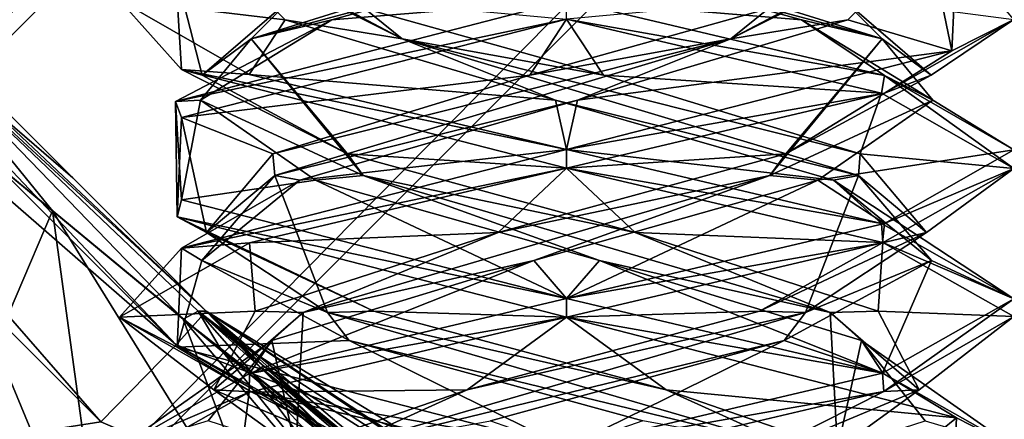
# Model space of a CAD drawing. Header units: millimetres. Extents: x -19 to 152, y -2 to 200.
# Tile 154 of 162: x 6.52 to 9.82, y 47.39 to 48.74. Entities that reach past the tile are written whole.
import ezdxf

# ---------------------------------------------------------------- set-up
doc = ezdxf.new("R2010")
doc.units = ezdxf.units.MM
doc.header["$LTSCALE"] = 65.185185
for name, color, linetype in [('164', 7, 'CONTINUOUS'), ('165', 7, 'CONTINUOUS'), ('166', 7, 'CONTINUOUS'), ('167', 7, 'CONTINUOUS'), ('168', 7, 'CONTINUOUS'), ('169', 7, 'CONTINUOUS'), ('170', 7, 'CONTINUOUS'), ('171', 7, 'CONTINUOUS'), ('172', 7, 'CONTINUOUS'), ('173', 7, 'CONTINUOUS'), ('174', 7, 'CONTINUOUS'), ('175', 7, 'CONTINUOUS'), ('176', 7, 'CONTINUOUS'), ('355', 7, 'CONTINUOUS'), ('356', 7, 'CONTINUOUS'), ('5', 7, 'CONTINUOUS'), ('681', 7, 'CONTINUOUS'), ('683', 7, 'CONTINUOUS'), ('684', 7, 'CONTINUOUS'), ('703', 7, 'CONTINUOUS'), ('704', 7, 'CONTINUOUS'), ('705', 7, 'CONTINUOUS'), ('706', 7, 'CONTINUOUS'), ('708', 7, 'CONTINUOUS'), ('709', 7, 'CONTINUOUS'), ('710', 7, 'CONTINUOUS'), ('711', 7, 'CONTINUOUS'), ('713', 7, 'CONTINUOUS'), ('715', 7, 'CONTINUOUS'), ('716', 7, 'CONTINUOUS'), ('726', 7, 'CONTINUOUS'), ('727', 7, 'CONTINUOUS'), ('728', 7, 'CONTINUOUS'), ('730', 7, 'CONTINUOUS'), ('731', 7, 'CONTINUOUS'), ('735', 7, 'CONTINUOUS'), ('736', 7, 'CONTINUOUS')]:
    doc.layers.add(name, color=color, linetype=linetype)

msp = doc.modelspace()

# ---------------------------------------------------------------- linework, layer by layer
at = {"layer": '164', "color": 7, "linetype": 'Continuous'}
for points in [[(9.8562, 48.7359, -9.9512), (9.6648, 48.9626, -10.6918), (9.6489, 48.6307, -9.1977), (9.8562, 48.7359, -9.9512)], [(8.3562, 48.7375, -11.4586), (8.3562, 48.8, -11.4586), (9.4224, 48.5483, -11.0137), (8.3562, 48.7375, -11.4586)], [(9.4123, 48.4889, -11.0238), (8.3562, 48.7375, -11.4586), (9.4224, 48.5483, -11.0137), (9.4123, 48.4889, -11.0238)], [(9.4225, 48.4892, -8.9035), (9.8562, 48.7359, -9.9512), (9.6489, 48.6307, -9.1977), (9.4225, 48.4892, -8.9035)], [(8.3562, 48.3, -8.4586), (9.4225, 48.4892, -8.9035), (9.6489, 48.6307, -9.1977), (8.3562, 48.3, -8.4586)], [(9.8562, 48.2362, -9.9526), (9.4123, 48.4889, -11.0238), (9.4224, 48.5483, -11.0137), (9.8562, 48.2362, -9.9526)], [(9.8562, 48.2362, -9.9526), (9.4224, 48.5483, -11.0137), (9.8562, 48.2984, -9.9512), (9.8562, 48.2362, -9.9526)], [(8.3562, 48.3, -8.4586), (8.3562, 48.2375, -8.4586), (9.4225, 48.4892, -8.9035), (8.3562, 48.3, -8.4586)], [(8.3562, 48.2375, -11.4586), (8.3562, 48.3, -11.4586), (9.4123, 48.0514, -11.0238), (8.3562, 48.2375, -11.4586)], [(9.8562, 48.2362, -9.9526), (9.8562, 48.2984, -9.9512), (9.4225, 48.0517, -8.9035), (9.8562, 48.2362, -9.9526)], [(8.3562, 48.2375, -11.4586), (9.4123, 48.0514, -11.0238), (9.4168, 47.9875, -11.0193), (8.3562, 48.2375, -11.4586)], [(9.4161, 47.9873, -8.8971), (9.8562, 48.2362, -9.9526), (9.4225, 48.0517, -8.9035), (9.4161, 47.9873, -8.8971)], [(8.3562, 47.8, -8.4586), (9.4161, 47.9873, -8.8971), (9.4225, 48.0517, -8.9035), (8.3562, 47.8, -8.4586)], [(9.4123, 48.0514, -11.0238), (9.8562, 47.7987, -9.9526), (9.4168, 47.9875, -11.0193), (9.4123, 48.0514, -11.0238)], [(8.3562, 47.8, -8.4586), (8.3562, 47.7375, -8.4586), (9.4161, 47.9873, -8.8971), (8.3562, 47.8, -8.4586)], [(9.8562, 47.7987, -9.9526), (9.8562, 47.7394, -9.9674), (9.4168, 47.9875, -11.0193), (9.8562, 47.7987, -9.9526)], [(8.3562, 47.7375, -11.4586), (8.3562, 47.8, -11.4586), (9.4168, 47.55, -11.0193), (8.3562, 47.7375, -11.4586)], [(9.8562, 47.7987, -9.9526), (9.4161, 47.5498, -8.8971), (9.4206, 47.4886, -8.9016), (9.8562, 47.7987, -9.9526)], [(9.8562, 47.7987, -9.9526), (9.4206, 47.4886, -8.9016), (9.8562, 47.7394, -9.9674), (9.8562, 47.7987, -9.9526)], [(9.6648, 47.4001, -10.6919), (8.3562, 47.7375, -11.4586), (9.4168, 47.55, -11.0193), (9.6648, 47.4001, -10.6919)], [(9.4161, 47.5498, -8.8971), (8.3562, 47.3, -8.4586), (9.4206, 47.4886, -8.9016), (9.4161, 47.5498, -8.8971)], [(9.6648, 47.4001, -10.6919), (9.4168, 47.55, -11.0193), (9.8562, 47.3019, -9.9674), (9.6648, 47.4001, -10.6919)], [(8.3562, 47.3, -8.4586), (8.3562, 47.2375, -8.4586), (9.4206, 47.4886, -8.9016), (8.3562, 47.3, -8.4586)], [(9.6487, 47.0681, -9.1973), (9.6648, 47.4001, -10.6919), (9.8562, 47.3019, -9.9674), (9.6487, 47.0681, -9.1973)]]:
    msp.add_3dface(points, dxfattribs=at)
at = {"layer": '165', "color": 7, "linetype": 'Continuous'}
for points in [[(7.4124, 48.7349, -10.7463), (6.8563, 48.8023, -9.9475), (7.1406, 49.0039, -9.7752), (7.4124, 48.7349, -10.7463)], [(7.2916, 48.5512, -11.0152), (6.8563, 48.8023, -9.9475), (7.4124, 48.7349, -10.7463), (7.2916, 48.5512, -11.0152)], [(8.3193, 48.4658, -11.1874), (7.2916, 48.5512, -11.0152), (7.4124, 48.7349, -10.7463), (8.3193, 48.4658, -11.1874)], [(8.3562, 48.3, -11.4586), (7.2916, 48.5512, -11.0152), (8.3193, 48.4658, -11.1874), (8.3562, 48.3, -11.4586)], [(9.2511, 48.1968, -10.8016), (8.3562, 48.3, -11.4586), (8.3193, 48.4658, -11.1874), (9.2511, 48.1968, -10.8016)], [(9.4123, 48.0514, -11.0238), (8.3562, 48.3, -11.4586), (9.2511, 48.1968, -10.8016), (9.4123, 48.0514, -11.0238)], [(9.8562, 47.7987, -9.9526), (9.4123, 48.0514, -11.0238), (9.2511, 48.1968, -10.8016), (9.8562, 47.7987, -9.9526)], [(9.5807, 47.9277, -9.8485), (9.8562, 47.7987, -9.9526), (9.2511, 48.1968, -10.8016), (9.5807, 47.9277, -9.8485)], [(9.0863, 47.6587, -8.9695), (9.4161, 47.5498, -8.8971), (9.5807, 47.9277, -9.8485), (9.0863, 47.6587, -8.9695)], [(9.4161, 47.5498, -8.8971), (9.8562, 47.7987, -9.9526), (9.5807, 47.9277, -9.8485), (9.4161, 47.5498, -8.8971)], [(8.1007, 47.3896, -8.7561), (8.3562, 47.3, -8.4586), (9.0863, 47.6587, -8.9695), (8.1007, 47.3896, -8.7561)], [(8.3562, 47.3, -8.4586), (9.4161, 47.5498, -8.8971), (9.0863, 47.6587, -8.9695), (8.3562, 47.3, -8.4586)]]:
    msp.add_3dface(points, dxfattribs=at)
at = {"layer": '166', "color": 7, "linetype": 'Continuous'}
for points in [[(7.1406, 49.0039, -9.7752), (7.2361, 49.1308, -9.5471), (7.8048, 48.6716, -11.0168), (7.1406, 49.0039, -9.7752)], [(7.8048, 48.6716, -11.0168), (7.2361, 49.1308, -9.5471), (7.5382, 48.813, -10.8763), (7.8048, 48.6716, -11.0168)], [(7.4124, 48.7349, -10.7463), (7.1406, 49.0039, -9.7752), (7.8048, 48.6716, -11.0168), (7.4124, 48.7349, -10.7463)], [(8.48, 48.5491, -11.1817), (7.8048, 48.6716, -11.0168), (7.5382, 48.813, -10.8763), (8.48, 48.5491, -11.1817)], [(8.3193, 48.4658, -11.1874), (7.4124, 48.7349, -10.7463), (7.8048, 48.6716, -11.0168), (8.3193, 48.4658, -11.1874)], [(8.3193, 48.4658, -11.1874), (7.8048, 48.6716, -11.0168), (9.3352, 48.2125, -10.6409), (8.3193, 48.4658, -11.1874)], [(9.3352, 48.2125, -10.6409), (7.8048, 48.6716, -11.0168), (9.3416, 48.2853, -10.6938), (9.3352, 48.2125, -10.6409)], [(9.3416, 48.2853, -10.6938), (7.8048, 48.6716, -11.0168), (8.48, 48.5491, -11.1817), (9.3416, 48.2853, -10.6938)], [(9.2511, 48.1968, -10.8016), (8.3193, 48.4658, -11.1874), (9.3352, 48.2125, -10.6409), (9.2511, 48.1968, -10.8016)], [(9.564, 48.0215, -9.729), (9.3352, 48.2125, -10.6409), (9.3416, 48.2853, -10.6938), (9.564, 48.0215, -9.729)], [(9.5807, 47.9277, -9.8485), (9.3352, 48.2125, -10.6409), (9.1582, 47.7533, -9.075), (9.5807, 47.9277, -9.8485)], [(9.1582, 47.7533, -9.075), (9.3352, 48.2125, -10.6409), (9.564, 48.0215, -9.729), (9.1582, 47.7533, -9.075)], [(9.5807, 47.9277, -9.8485), (9.2511, 48.1968, -10.8016), (9.3352, 48.2125, -10.6409), (9.5807, 47.9277, -9.8485)], [(9.0031, 47.7576, -8.9131), (9.1582, 47.7533, -9.075), (9.564, 48.0215, -9.729), (9.0031, 47.7576, -8.9131)], [(9.0863, 47.6587, -8.9695), (9.5807, 47.9277, -9.8485), (9.1582, 47.7533, -9.075), (9.0863, 47.6587, -8.9695)], [(9.0863, 47.6587, -8.9695), (9.1582, 47.7533, -9.075), (7.5825, 47.2942, -9.0501), (9.0863, 47.6587, -8.9695)], [(7.5825, 47.2942, -9.0501), (9.1582, 47.7533, -9.075), (8.0226, 47.4938, -8.7754), (7.5825, 47.2942, -9.0501)], [(8.0226, 47.4938, -8.7754), (9.1582, 47.7533, -9.075), (9.0031, 47.7576, -8.9131), (8.0226, 47.4938, -8.7754)], [(8.1007, 47.3896, -8.7561), (9.0863, 47.6587, -8.9695), (7.5825, 47.2942, -9.0501), (8.1007, 47.3896, -8.7561)], [(7.2585, 47.2299, -9.405), (7.5825, 47.2942, -9.0501), (8.0226, 47.4938, -8.7754), (7.2585, 47.2299, -9.405)]]:
    msp.add_3dface(points, dxfattribs=at)
at = {"layer": '167', "color": 7, "linetype": 'Continuous'}
for points in [[(8.3562, 48.7375, -11.4586), (8.48, 48.5491, -11.1817), (7.5382, 48.813, -10.8763), (8.3562, 48.7375, -11.4586)], [(8.48, 48.5491, -11.1817), (8.3562, 48.7375, -11.4586), (9.4123, 48.4889, -11.0238), (8.48, 48.5491, -11.1817)], [(9.3416, 48.2853, -10.6938), (8.48, 48.5491, -11.1817), (9.4123, 48.4889, -11.0238), (9.3416, 48.2853, -10.6938)], [(9.8562, 48.2362, -9.9526), (9.3416, 48.2853, -10.6938), (9.4123, 48.4889, -11.0238), (9.8562, 48.2362, -9.9526)], [(9.564, 48.0215, -9.729), (9.3416, 48.2853, -10.6938), (9.8562, 48.2362, -9.9526), (9.564, 48.0215, -9.729)], [(9.4161, 47.9873, -8.8971), (9.564, 48.0215, -9.729), (9.8562, 48.2362, -9.9526), (9.4161, 47.9873, -8.8971)], [(9.0031, 47.7576, -8.9131), (9.564, 48.0215, -9.729), (9.4161, 47.9873, -8.8971), (9.0031, 47.7576, -8.9131)], [(8.3562, 47.7375, -8.4586), (9.0031, 47.7576, -8.9131), (9.4161, 47.9873, -8.8971), (8.3562, 47.7375, -8.4586)], [(8.3562, 47.7375, -8.4586), (7.2909, 47.4861, -8.9026), (8.0226, 47.4938, -8.7754), (8.3562, 47.7375, -8.4586)], [(8.3562, 47.7375, -8.4586), (8.0226, 47.4938, -8.7754), (9.0031, 47.7576, -8.9131), (8.3562, 47.7375, -8.4586)], [(7.2909, 47.4861, -8.9026), (6.8563, 47.24, -9.9469), (7.2585, 47.2299, -9.405), (7.2909, 47.4861, -8.9026)], [(7.2909, 47.4861, -8.9026), (7.2585, 47.2299, -9.405), (8.0226, 47.4938, -8.7754), (7.2909, 47.4861, -8.9026)]]:
    msp.add_3dface(points, dxfattribs=at)
at = {"layer": '168', "color": 7, "linetype": 'Continuous'}
for points in [[(9.144, 48.7349, -10.9024), (8.3562, 48.8, -11.4586), (8.1729, 49.0039, -11.1742), (9.144, 48.7349, -10.9024)], [(9.4224, 48.5483, -11.0137), (8.3562, 48.8, -11.4586), (9.144, 48.7349, -10.9024), (9.4224, 48.5483, -11.0137)], [(9.5851, 48.4658, -9.9955), (9.4224, 48.5483, -11.0137), (9.144, 48.7349, -10.9024), (9.5851, 48.4658, -9.9955)], [(9.8562, 48.2984, -9.9512), (9.4224, 48.5483, -11.0137), (9.5851, 48.4658, -9.9955), (9.8562, 48.2984, -9.9512)], [(9.1992, 48.1968, -9.0637), (9.8562, 48.2984, -9.9512), (9.5851, 48.4658, -9.9955), (9.1992, 48.1968, -9.0637)], [(9.4225, 48.0517, -8.9035), (9.8562, 48.2984, -9.9512), (9.1992, 48.1968, -9.0637), (9.4225, 48.0517, -8.9035)], [(8.2461, 47.9277, -8.7342), (8.3562, 47.8, -8.4586), (9.1992, 48.1968, -9.0637), (8.2461, 47.9277, -8.7342)], [(8.3562, 47.8, -8.4586), (9.4225, 48.0517, -8.9035), (9.1992, 48.1968, -9.0637), (8.3562, 47.8, -8.4586)], [(7.2919, 47.5489, -8.9016), (8.3562, 47.8, -8.4586), (8.2461, 47.9277, -8.7342), (7.2919, 47.5489, -8.9016)], [(7.3671, 47.6587, -9.2285), (7.2919, 47.5489, -8.9016), (8.2461, 47.9277, -8.7342), (7.3671, 47.6587, -9.2285)], [(6.8562, 47.2997, -9.9601), (7.2919, 47.5489, -8.9016), (7.3671, 47.6587, -9.2285), (6.8562, 47.2997, -9.9601)], [(7.1537, 47.3896, -10.2141), (6.8562, 47.2997, -9.9601), (7.3671, 47.6587, -9.2285), (7.1537, 47.3896, -10.2141)]]:
    msp.add_3dface(points, dxfattribs=at)
at = {"layer": '169', "color": 7, "linetype": 'Continuous'}
for points in [[(8.1729, 49.0039, -11.1742), (7.9451, 49.1307, -11.0788), (9.4146, 48.6716, -10.5098), (8.1729, 49.0039, -11.1742)], [(9.4146, 48.6716, -10.5098), (7.9451, 49.1307, -11.0788), (9.274, 48.813, -10.7766), (9.4146, 48.6716, -10.5098)], [(9.144, 48.7349, -10.9024), (8.1729, 49.0039, -11.1742), (9.4146, 48.6716, -10.5098), (9.144, 48.7349, -10.9024)], [(9.5794, 48.5491, -9.8348), (9.4146, 48.6716, -10.5098), (9.274, 48.813, -10.7766), (9.5794, 48.5491, -9.8348)], [(9.5851, 48.4658, -9.9955), (9.144, 48.7349, -10.9024), (9.4146, 48.6716, -10.5098), (9.5851, 48.4658, -9.9955)], [(9.5851, 48.4658, -9.9955), (9.4146, 48.6716, -10.5098), (9.0384, 48.2124, -8.9795), (9.5851, 48.4658, -9.9955)], [(9.0384, 48.2124, -8.9795), (9.4146, 48.6716, -10.5098), (9.0914, 48.2853, -8.9733), (9.0384, 48.2124, -8.9795)], [(9.0914, 48.2853, -8.9733), (9.4146, 48.6716, -10.5098), (9.5794, 48.5491, -9.8348), (9.0914, 48.2853, -8.9733)], [(9.1992, 48.1968, -9.0637), (9.5851, 48.4658, -9.9955), (9.0384, 48.2124, -8.9795), (9.1992, 48.1968, -9.0637)], [(8.1266, 48.0215, -8.7508), (9.0384, 48.2124, -8.9795), (9.0914, 48.2853, -8.9733), (8.1266, 48.0215, -8.7508)], [(8.2461, 47.9277, -8.7342), (9.0384, 48.2124, -8.9795), (7.4725, 47.7533, -9.1567), (8.2461, 47.9277, -8.7342)], [(7.4725, 47.7533, -9.1567), (9.0384, 48.2124, -8.9795), (8.1266, 48.0215, -8.7508), (7.4725, 47.7533, -9.1567)], [(8.2461, 47.9277, -8.7342), (9.1992, 48.1968, -9.0637), (9.0384, 48.2124, -8.9795), (8.2461, 47.9277, -8.7342)], [(7.3108, 47.7576, -9.3118), (7.4725, 47.7533, -9.1567), (8.1266, 48.0215, -8.7508), (7.3108, 47.7576, -9.3118)], [(7.3671, 47.6587, -9.2285), (8.2461, 47.9277, -8.7342), (7.4725, 47.7533, -9.1567), (7.3671, 47.6587, -9.2285)], [(7.173, 47.4938, -10.2922), (7.4725, 47.7533, -9.1567), (7.3108, 47.7576, -9.3118), (7.173, 47.4938, -10.2922)], [(7.4478, 47.2942, -10.7324), (7.4725, 47.7533, -9.1567), (7.173, 47.4938, -10.2922), (7.4478, 47.2942, -10.7324)], [(7.3671, 47.6587, -9.2285), (7.4725, 47.7533, -9.1567), (7.4478, 47.2942, -10.7324), (7.3671, 47.6587, -9.2285)], [(7.1537, 47.3896, -10.2141), (7.3671, 47.6587, -9.2285), (7.4478, 47.2942, -10.7324), (7.1537, 47.3896, -10.2141)], [(7.8027, 47.2299, -11.0563), (7.4478, 47.2942, -10.7324), (7.173, 47.4938, -10.2922), (7.8027, 47.2299, -11.0563)]]:
    msp.add_3dface(points, dxfattribs=at)
at = {"layer": '170', "color": 7, "linetype": 'Continuous'}
for points in [[(9.5794, 48.5491, -9.8348), (9.274, 48.813, -10.7766), (9.8562, 48.7359, -9.9512), (9.5794, 48.5491, -9.8348)], [(9.4225, 48.4892, -8.9035), (9.5794, 48.5491, -9.8348), (9.8562, 48.7359, -9.9512), (9.4225, 48.4892, -8.9035)], [(9.0914, 48.2853, -8.9733), (9.5794, 48.5491, -9.8348), (9.4225, 48.4892, -8.9035), (9.0914, 48.2853, -8.9733)], [(8.3562, 48.2375, -8.4586), (9.0914, 48.2853, -8.9733), (9.4225, 48.4892, -8.9035), (8.3562, 48.2375, -8.4586)], [(8.3562, 48.2375, -8.4586), (8.1266, 48.0215, -8.7508), (9.0914, 48.2853, -8.9733), (8.3562, 48.2375, -8.4586)], [(8.3562, 48.2375, -8.4586), (7.2919, 47.9864, -8.9016), (8.1266, 48.0215, -8.7508), (8.3562, 48.2375, -8.4586)], [(7.2919, 47.9864, -8.9016), (7.3108, 47.7576, -9.3118), (8.1266, 48.0215, -8.7508), (7.2919, 47.9864, -8.9016)], [(7.2919, 47.9864, -8.9016), (6.8562, 47.7372, -9.9601), (7.3108, 47.7576, -9.3118), (7.2919, 47.9864, -8.9016)], [(6.8562, 47.7372, -9.9601), (7.173, 47.4938, -10.2922), (7.3108, 47.7576, -9.3118), (6.8562, 47.7372, -9.9601)], [(6.8562, 47.7372, -9.9601), (7.2976, 47.4869, -11.0212), (7.173, 47.4938, -10.2922), (6.8562, 47.7372, -9.9601)], [(7.2976, 47.4869, -11.0212), (7.8027, 47.2299, -11.0563), (7.173, 47.4938, -10.2922), (7.2976, 47.4869, -11.0212)], [(7.2976, 47.4869, -11.0212), (8.3562, 47.2375, -11.4586), (7.8027, 47.2299, -11.0563), (7.2976, 47.4869, -11.0212)]]:
    msp.add_3dface(points, dxfattribs=at)
at = {"layer": '171', "color": 7, "linetype": 'Continuous'}
for points in [[(9.5719, 49.0039, -10.142), (9.3, 48.7349, -9.1708), (9.6489, 48.6307, -9.1977), (9.5719, 49.0039, -10.142)], [(9.6648, 48.9626, -10.6918), (9.5719, 49.0039, -10.142), (9.6489, 48.6307, -9.1977), (9.6648, 48.9626, -10.6918)], [(9.3, 48.7349, -9.1708), (8.3931, 48.4658, -8.7298), (9.6489, 48.6307, -9.1977), (9.3, 48.7349, -9.1708)], [(8.3931, 48.4658, -8.7298), (8.3562, 48.3, -8.4586), (9.6489, 48.6307, -9.1977), (8.3931, 48.4658, -8.7298)], [(7.4614, 48.1968, -9.1156), (8.3562, 48.3, -8.4586), (8.3931, 48.4658, -8.7298), (7.4614, 48.1968, -9.1156)], [(7.0636, 47.9693, -9.1977), (8.3562, 48.3, -8.4586), (7.4614, 48.1968, -9.1156), (7.0636, 47.9693, -9.1977)], [(7.1318, 47.9277, -10.0687), (7.0636, 47.9693, -9.1977), (7.4614, 48.1968, -9.1156), (7.1318, 47.9277, -10.0687)], [(7.0492, 47.6368, -10.6945), (7.0636, 47.9693, -9.1977), (7.1318, 47.9277, -10.0687), (7.0492, 47.6368, -10.6945)], [(7.6262, 47.6587, -10.9477), (7.0492, 47.6368, -10.6945), (7.1318, 47.9277, -10.0687), (7.6262, 47.6587, -10.9477)], [(8.3562, 47.3, -11.4586), (7.0492, 47.6368, -10.6945), (7.6262, 47.6587, -10.9477), (8.3562, 47.3, -11.4586)], [(8.6118, 47.3896, -11.1611), (8.3562, 47.3, -11.4586), (7.6262, 47.6587, -10.9477), (8.6118, 47.3896, -11.1611)]]:
    msp.add_3dface(points, dxfattribs=at)
at = {"layer": '172', "color": 7, "linetype": 'Continuous'}
for points in [[(9.5719, 49.0039, -10.142), (9.4763, 49.1308, -10.37), (8.9076, 48.6716, -8.9003), (9.5719, 49.0039, -10.142)], [(8.9076, 48.6716, -8.9003), (9.4763, 49.1308, -10.37), (9.1742, 48.813, -9.0409), (8.9076, 48.6716, -8.9003)], [(9.3, 48.7349, -9.1708), (9.5719, 49.0039, -10.142), (8.9076, 48.6716, -8.9003), (9.3, 48.7349, -9.1708)], [(8.2324, 48.5491, -8.7355), (8.9076, 48.6716, -8.9003), (9.1742, 48.813, -9.0409), (8.2324, 48.5491, -8.7355)], [(8.3931, 48.4658, -8.7298), (9.3, 48.7349, -9.1708), (8.9076, 48.6716, -8.9003), (8.3931, 48.4658, -8.7298)], [(7.3773, 48.2125, -9.2763), (8.9076, 48.6716, -8.9003), (7.3709, 48.2853, -9.2234), (7.3773, 48.2125, -9.2763)], [(7.3709, 48.2853, -9.2234), (8.9076, 48.6716, -8.9003), (8.2324, 48.5491, -8.7355), (7.3709, 48.2853, -9.2234)], [(8.3931, 48.4658, -8.7298), (8.9076, 48.6716, -8.9003), (7.3773, 48.2125, -9.2763), (8.3931, 48.4658, -8.7298)], [(7.4614, 48.1968, -9.1156), (8.3931, 48.4658, -8.7298), (7.3773, 48.2125, -9.2763), (7.4614, 48.1968, -9.1156)], [(7.1485, 48.0215, -10.1882), (7.3773, 48.2125, -9.2763), (7.3709, 48.2853, -9.2234), (7.1485, 48.0215, -10.1882)], [(7.1318, 47.9277, -10.0687), (7.4614, 48.1968, -9.1156), (7.3773, 48.2125, -9.2763), (7.1318, 47.9277, -10.0687)], [(7.1318, 47.9277, -10.0687), (7.3773, 48.2125, -9.2763), (7.5543, 47.7533, -10.8422), (7.1318, 47.9277, -10.0687)], [(7.5543, 47.7533, -10.8422), (7.3773, 48.2125, -9.2763), (7.1485, 48.0215, -10.1882), (7.5543, 47.7533, -10.8422)], [(7.7094, 47.7576, -11.004), (7.5543, 47.7533, -10.8422), (7.1485, 48.0215, -10.1882), (7.7094, 47.7576, -11.004)], [(7.6262, 47.6587, -10.9477), (7.1318, 47.9277, -10.0687), (7.5543, 47.7533, -10.8422), (7.6262, 47.6587, -10.9477)], [(8.6899, 47.4938, -11.1418), (7.5543, 47.7533, -10.8422), (7.7094, 47.7576, -11.004), (8.6899, 47.4938, -11.1418)], [(7.6262, 47.6587, -10.9477), (7.5543, 47.7533, -10.8422), (9.1299, 47.2942, -10.867), (7.6262, 47.6587, -10.9477)], [(9.1299, 47.2942, -10.867), (7.5543, 47.7533, -10.8422), (8.6899, 47.4938, -11.1418), (9.1299, 47.2942, -10.867)], [(8.6118, 47.3896, -11.1611), (7.6262, 47.6587, -10.9477), (9.1299, 47.2942, -10.867), (8.6118, 47.3896, -11.1611)], [(9.4539, 47.2299, -10.5121), (9.1299, 47.2942, -10.867), (8.6899, 47.4938, -11.1418), (9.4539, 47.2299, -10.5121)]]:
    msp.add_3dface(points, dxfattribs=at)
at = {"layer": '173', "color": 7, "linetype": 'Continuous'}
for points in [[(8.3562, 48.7375, -8.4586), (8.2324, 48.5491, -8.7355), (9.1742, 48.813, -9.0409), (8.3562, 48.7375, -8.4586)], [(8.3562, 48.7375, -8.4586), (7.0636, 48.4068, -9.1977), (8.2324, 48.5491, -8.7355), (8.3562, 48.7375, -8.4586)], [(7.0636, 48.4068, -9.1977), (7.3709, 48.2853, -9.2234), (8.2324, 48.5491, -8.7355), (7.0636, 48.4068, -9.1977)], [(7.0636, 48.4068, -9.1977), (7.0492, 48.0743, -10.6945), (7.1485, 48.0215, -10.1882), (7.0636, 48.4068, -9.1977)], [(7.0636, 48.4068, -9.1977), (7.1485, 48.0215, -10.1882), (7.3709, 48.2853, -9.2234), (7.0636, 48.4068, -9.1977)], [(7.0492, 48.0743, -10.6945), (8.3562, 47.7375, -11.4586), (7.7094, 47.7576, -11.004), (7.0492, 48.0743, -10.6945)], [(7.0492, 48.0743, -10.6945), (7.7094, 47.7576, -11.004), (7.1485, 48.0215, -10.1882), (7.0492, 48.0743, -10.6945)], [(8.3562, 47.7375, -11.4586), (8.6899, 47.4938, -11.1418), (7.7094, 47.7576, -11.004), (8.3562, 47.7375, -11.4586)], [(8.6899, 47.4938, -11.1418), (8.3562, 47.7375, -11.4586), (9.6648, 47.4001, -10.6919), (8.6899, 47.4938, -11.1418)], [(9.4539, 47.2299, -10.5121), (8.6899, 47.4938, -11.1418), (9.6648, 47.4001, -10.6919), (9.4539, 47.2299, -10.5121)], [(9.6487, 47.0681, -9.1973), (9.4539, 47.2299, -10.5121), (9.6648, 47.4001, -10.6919), (9.6487, 47.0681, -9.1973)]]:
    msp.add_3dface(points, dxfattribs=at)
at = {"layer": '174', "color": 7, "linetype": 'Continuous'}
for points in [[(7.5685, 48.7349, -9.0148), (8.3562, 48.8, -8.4586), (8.5396, 49.0039, -8.743), (7.5685, 48.7349, -9.0148)], [(7.0443, 48.4611, -9.2314), (8.3562, 48.8, -8.4586), (7.5685, 48.7349, -9.0148), (7.0443, 48.4611, -9.2314)], [(7.1274, 48.4658, -9.9217), (7.0443, 48.4611, -9.2314), (7.5685, 48.7349, -9.0148), (7.1274, 48.4658, -9.9217)], [(7.0636, 48.1306, -10.7196), (7.0443, 48.4611, -9.2314), (7.1274, 48.4658, -9.9217), (7.0636, 48.1306, -10.7196)], [(7.5133, 48.1968, -10.8534), (7.0636, 48.1306, -10.7196), (7.1274, 48.4658, -9.9217), (7.5133, 48.1968, -10.8534)], [(8.3562, 47.8, -11.4586), (7.0636, 48.1306, -10.7196), (7.5133, 48.1968, -10.8534), (8.3562, 47.8, -11.4586)], [(8.4663, 47.9277, -11.183), (8.3562, 47.8, -11.4586), (7.5133, 48.1968, -10.8534), (8.4663, 47.9277, -11.183)], [(9.4168, 47.55, -11.0193), (8.3562, 47.8, -11.4586), (8.4663, 47.9277, -11.183), (9.4168, 47.55, -11.0193)], [(9.3453, 47.6587, -10.6887), (9.4168, 47.55, -11.0193), (8.4663, 47.9277, -11.183), (9.3453, 47.6587, -10.6887)], [(9.8562, 47.3019, -9.9674), (9.4168, 47.55, -11.0193), (9.3453, 47.6587, -10.6887), (9.8562, 47.3019, -9.9674)], [(9.5588, 47.3896, -9.703), (9.8562, 47.3019, -9.9674), (9.3453, 47.6587, -10.6887), (9.5588, 47.3896, -9.703)]]:
    msp.add_3dface(points, dxfattribs=at)
at = {"layer": '175', "color": 7, "linetype": 'Continuous'}
for points in [[(8.5396, 49.0039, -8.743), (8.7674, 49.1307, -8.8384), (7.2979, 48.6716, -9.4074), (8.5396, 49.0039, -8.743)], [(7.2979, 48.6716, -9.4074), (8.7674, 49.1307, -8.8384), (7.4385, 48.813, -9.1406), (7.2979, 48.6716, -9.4074)], [(7.5685, 48.7349, -9.0148), (8.5396, 49.0039, -8.743), (7.2979, 48.6716, -9.4074), (7.5685, 48.7349, -9.0148)], [(7.1331, 48.5491, -10.0824), (7.2979, 48.6716, -9.4074), (7.4385, 48.813, -9.1406), (7.1331, 48.5491, -10.0824)], [(7.1274, 48.4658, -9.9217), (7.5685, 48.7349, -9.0148), (7.2979, 48.6716, -9.4074), (7.1274, 48.4658, -9.9217)], [(7.1274, 48.4658, -9.9217), (7.2979, 48.6716, -9.4074), (7.6741, 48.2124, -10.9377), (7.1274, 48.4658, -9.9217)], [(7.6211, 48.2853, -10.9439), (7.2979, 48.6716, -9.4074), (7.1331, 48.5491, -10.0824), (7.6211, 48.2853, -10.9439)], [(7.6741, 48.2124, -10.9377), (7.2979, 48.6716, -9.4074), (7.6211, 48.2853, -10.9439), (7.6741, 48.2124, -10.9377)], [(7.5133, 48.1968, -10.8534), (7.1274, 48.4658, -9.9217), (7.6741, 48.2124, -10.9377), (7.5133, 48.1968, -10.8534)], [(8.5858, 48.0215, -11.1663), (7.6741, 48.2124, -10.9377), (7.6211, 48.2853, -10.9439), (8.5858, 48.0215, -11.1663)], [(8.4663, 47.9277, -11.183), (7.5133, 48.1968, -10.8534), (7.6741, 48.2124, -10.9377), (8.4663, 47.9277, -11.183)], [(8.4663, 47.9277, -11.183), (7.6741, 48.2124, -10.9377), (9.2399, 47.7533, -10.7604), (8.4663, 47.9277, -11.183)], [(9.2399, 47.7533, -10.7604), (7.6741, 48.2124, -10.9377), (8.5858, 48.0215, -11.1663), (9.2399, 47.7533, -10.7604)], [(9.4017, 47.7576, -10.6054), (9.2399, 47.7533, -10.7604), (8.5858, 48.0215, -11.1663), (9.4017, 47.7576, -10.6054)], [(9.3453, 47.6587, -10.6887), (8.4663, 47.9277, -11.183), (9.2399, 47.7533, -10.7604), (9.3453, 47.6587, -10.6887)], [(9.5395, 47.4938, -9.6249), (9.2399, 47.7533, -10.7604), (9.4017, 47.7576, -10.6054), (9.5395, 47.4938, -9.6249)], [(9.3453, 47.6587, -10.6887), (9.2399, 47.7533, -10.7604), (9.2646, 47.2942, -9.1848), (9.3453, 47.6587, -10.6887)], [(9.2646, 47.2942, -9.1848), (9.2399, 47.7533, -10.7604), (9.5395, 47.4938, -9.6249), (9.2646, 47.2942, -9.1848)], [(9.5588, 47.3896, -9.703), (9.3453, 47.6587, -10.6887), (9.2646, 47.2942, -9.1848), (9.5588, 47.3896, -9.703)], [(8.9098, 47.2299, -8.8609), (9.2646, 47.2942, -9.1848), (9.5395, 47.4938, -9.6249), (8.9098, 47.2299, -8.8609)]]:
    msp.add_3dface(points, dxfattribs=at)
at = {"layer": '176', "color": 7, "linetype": 'Continuous'}
for points in [[(7.0443, 48.8986, -9.2314), (7.0636, 48.5681, -10.7196), (7.1331, 48.5491, -10.0824), (7.0443, 48.8986, -9.2314)], [(7.0443, 48.8986, -9.2314), (7.1331, 48.5491, -10.0824), (7.4385, 48.813, -9.1406), (7.0443, 48.8986, -9.2314)], [(7.0636, 48.5681, -10.7196), (8.3562, 48.2375, -11.4586), (7.6211, 48.2853, -10.9439), (7.0636, 48.5681, -10.7196)], [(7.0636, 48.5681, -10.7196), (7.6211, 48.2853, -10.9439), (7.1331, 48.5491, -10.0824), (7.0636, 48.5681, -10.7196)], [(8.3562, 48.2375, -11.4586), (8.5858, 48.0215, -11.1663), (7.6211, 48.2853, -10.9439), (8.3562, 48.2375, -11.4586)], [(8.5858, 48.0215, -11.1663), (8.3562, 48.2375, -11.4586), (9.4168, 47.9875, -11.0193), (8.5858, 48.0215, -11.1663)], [(9.4017, 47.7576, -10.6054), (8.5858, 48.0215, -11.1663), (9.4168, 47.9875, -11.0193), (9.4017, 47.7576, -10.6054)], [(9.8562, 47.7394, -9.9674), (9.4017, 47.7576, -10.6054), (9.4168, 47.9875, -11.0193), (9.8562, 47.7394, -9.9674)], [(9.5395, 47.4938, -9.6249), (9.4017, 47.7576, -10.6054), (9.8562, 47.7394, -9.9674), (9.5395, 47.4938, -9.6249)], [(9.4206, 47.4886, -8.9016), (9.5395, 47.4938, -9.6249), (9.8562, 47.7394, -9.9674), (9.4206, 47.4886, -8.9016)], [(8.3562, 47.2375, -8.4586), (8.9098, 47.2299, -8.8609), (9.4206, 47.4886, -8.9016), (8.3562, 47.2375, -8.4586)], [(8.9098, 47.2299, -8.8609), (9.5395, 47.4938, -9.6249), (9.4206, 47.4886, -8.9016), (8.9098, 47.2299, -8.8609)]]:
    msp.add_3dface(points, dxfattribs=at)
at = {"layer": '355', "color": 7, "linetype": 'Continuous'}
for points in [[(-4.718, 48.7732), (-3.7549, 47.8101, 3.2882), (136.7034, 190.1946), (-4.718, 48.7732)], [(-3.7549, 47.8101, 3.2882), (137.6665, 189.2314, 3.2882), (136.7034, 190.1946), (-3.7549, 47.8101, 3.2882)], [(-3.7549, 47.8101, -3.2882), (-4.718, 48.7732), (137.6665, 189.2314, -3.2882), (-3.7549, 47.8101, -3.2882)], [(139.9914, 186.9066, -4.65), (-3.7549, 47.8101, -3.2882), (137.6665, 189.2314, -3.2882), (139.9914, 186.9066, -4.65)], [(-3.7549, 47.8101, 3.2882), (-1.43, 45.4852, 4.65), (137.6665, 189.2314, 3.2882), (-3.7549, 47.8101, 3.2882)], [(-1.43, 45.4852, 4.65), (139.9914, 186.9066, 4.65), (137.6665, 189.2314, 3.2882), (-1.43, 45.4852, 4.65)], [(-1.43, 45.4852, -4.65), (-3.7549, 47.8101, -3.2882), (139.9914, 186.9066, -4.65), (-1.43, 45.4852, -4.65)]]:
    msp.add_3dface(points, dxfattribs=at)
at = {"layer": '356', "color": 7, "linetype": 'Continuous'}
for points in [[(-1.43, 45.4852, -4.65), (139.9914, 186.9066, -4.65), (142.3162, 184.5817, -3.2882), (-1.43, 45.4852, -4.65)], [(-1.43, 45.4852, 4.65), (0.8949, 43.1603, 3.2882), (139.9914, 186.9066, 4.65), (-1.43, 45.4852, 4.65)], [(0.8949, 43.1603, 3.2882), (142.3162, 184.5817, 3.2882), (139.9914, 186.9066, 4.65), (0.8949, 43.1603, 3.2882)], [(0.8949, 43.1603, -3.2882), (-1.43, 45.4852, -4.65), (142.3162, 184.5817, -3.2882), (0.8949, 43.1603, -3.2882)], [(0.8949, 43.1603, 3.2882), (1.858, 42.1972), (142.3162, 184.5817, 3.2882), (0.8949, 43.1603, 3.2882)], [(0.8949, 43.1603, -3.2882), (142.3162, 184.5817, -3.2882), (143.2794, 183.6186), (0.8949, 43.1603, -3.2882)], [(1.858, 42.1972), (143.2794, 183.6186), (142.3162, 184.5817, 3.2882), (1.858, 42.1972)], [(1.858, 42.1972), (0.8949, 43.1603, -3.2882), (143.2794, 183.6186), (1.858, 42.1972)]]:
    msp.add_3dface(points, dxfattribs=at)
at = {"layer": '5', "color": 7, "linetype": 'Continuous'}
for points in [[(7.0636, 48.5681, -10.7196), (7.0443, 48.8986, -9.2314), (6.8563, 48.8023, -9.9475), (7.0636, 48.5681, -10.7196)], [(7.2916, 48.5512, -11.0152), (7.0636, 48.5681, -10.7196), (6.8563, 48.8023, -9.9475), (7.2916, 48.5512, -11.0152)], [(8.3562, 48.7375, -8.4586), (8.3562, 48.8, -8.4586), (7.0443, 48.4611, -9.2314), (8.3562, 48.7375, -8.4586)], [(7.0636, 48.4068, -9.1977), (8.3562, 48.7375, -8.4586), (7.0443, 48.4611, -9.2314), (7.0636, 48.4068, -9.1977)], [(8.3562, 48.2375, -11.4586), (7.0636, 48.5681, -10.7196), (8.3562, 48.3, -11.4586), (8.3562, 48.2375, -11.4586)], [(8.3562, 48.3, -11.4586), (7.0636, 48.5681, -10.7196), (7.2916, 48.5512, -11.0152), (8.3562, 48.3, -11.4586)], [(7.0492, 48.0743, -10.6945), (7.0636, 48.4068, -9.1977), (7.0443, 48.4611, -9.2314), (7.0492, 48.0743, -10.6945)], [(7.0636, 48.1306, -10.7196), (7.0492, 48.0743, -10.6945), (7.0443, 48.4611, -9.2314), (7.0636, 48.1306, -10.7196)], [(8.3562, 48.2375, -8.4586), (8.3562, 48.3, -8.4586), (7.0636, 47.9693, -9.1977), (8.3562, 48.2375, -8.4586)], [(7.2919, 47.9864, -8.9016), (8.3562, 48.2375, -8.4586), (7.0636, 47.9693, -9.1977), (7.2919, 47.9864, -8.9016)], [(8.3562, 47.8, -11.4586), (7.0492, 48.0743, -10.6945), (7.0636, 48.1306, -10.7196), (8.3562, 47.8, -11.4586)], [(8.3562, 47.7375, -11.4586), (7.0492, 48.0743, -10.6945), (8.3562, 47.8, -11.4586), (8.3562, 47.7375, -11.4586)], [(6.8562, 47.7372, -9.9601), (7.2919, 47.9864, -8.9016), (7.0636, 47.9693, -9.1977), (6.8562, 47.7372, -9.9601)], [(7.0492, 47.6368, -10.6945), (6.8562, 47.7372, -9.9601), (7.0636, 47.9693, -9.1977), (7.0492, 47.6368, -10.6945)], [(8.3562, 47.7375, -8.4586), (8.3562, 47.8, -8.4586), (7.2919, 47.5489, -8.9016), (8.3562, 47.7375, -8.4586)], [(7.2976, 47.4869, -11.0212), (6.8562, 47.7372, -9.9601), (7.0492, 47.6368, -10.6945), (7.2976, 47.4869, -11.0212)], [(7.2909, 47.4861, -8.9026), (8.3562, 47.7375, -8.4586), (7.2919, 47.5489, -8.9016), (7.2909, 47.4861, -8.9026)], [(8.3562, 47.3, -11.4586), (7.2976, 47.4869, -11.0212), (7.0492, 47.6368, -10.6945), (8.3562, 47.3, -11.4586)], [(6.8562, 47.2997, -9.9601), (7.2909, 47.4861, -8.9026), (7.2919, 47.5489, -8.9016), (6.8562, 47.2997, -9.9601)], [(6.8563, 47.24, -9.9469), (7.2909, 47.4861, -8.9026), (6.8562, 47.2997, -9.9601), (6.8563, 47.24, -9.9469)], [(8.3562, 47.2375, -11.4586), (7.2976, 47.4869, -11.0212), (8.3562, 47.3, -11.4586), (8.3562, 47.2375, -11.4586)]]:
    msp.add_3dface(points, dxfattribs=at)
at = {"layer": '681', "color": 7, "linetype": 'Continuous'}
for points in [[(0.25, 54.654, 5.9837), (0.8097, 54.0943, 6.5396), (7.1466, 47.7574, 5.9513), (0.25, 54.654, 5.9837)], [(3.4267, 51.4773, 5.8214), (0.25, 54.654, 5.9837), (7.1466, 47.7574, 5.9513), (3.4267, 51.4773, 5.8214)], [(3.5668, 51.3372, -6.5845), (0.2709, 54.6331, -6.0139), (7.1466, 47.7574, -5.9513), (3.5668, 51.3372, -6.5845)], [(7.1466, 47.7574, -5.9513), (0.2709, 54.6331, -6.0139), (3.4267, 51.4773, -5.8214), (7.1466, 47.7574, -5.9513)], [(0.8097, 54.0943, 6.5396), (3.4834, 51.4206, 6.5769), (7.1466, 47.7574, 5.9513), (0.8097, 54.0943, 6.5396)], [(3.4834, 51.4206, 6.5769), (4.9193, 49.9847, 6.9756), (7.1466, 47.7574, 5.9513), (3.4834, 51.4206, 6.5769)], [(6.2245, 48.6795, -7.1646), (3.5668, 51.3372, -6.5845), (6.7466, 48.1574, -7.2431), (6.2245, 48.6795, -7.1646)], [(6.7466, 48.1574, -7.2431), (3.5668, 51.3372, -6.5845), (7.1466, 47.7574, -7.3122), (6.7466, 48.1574, -7.2431)], [(7.1466, 47.7574, -7.3122), (3.5668, 51.3372, -6.5845), (7.1466, 47.7574, -5.9513), (7.1466, 47.7574, -7.3122)], [(7.1466, 47.7574, 5.9513), (4.9193, 49.9847, 6.9756), (5.5168, 49.3872, 7.0632), (7.1466, 47.7574, 5.9513)], [(6.2245, 48.6795, 7.1646), (7.1466, 47.7574, 5.9513), (5.5168, 49.3872, 7.0632), (6.2245, 48.6795, 7.1646)], [(6.6991, 48.2049, 7.2356), (7.1466, 47.7574, 5.9513), (6.2245, 48.6795, 7.1646), (6.6991, 48.2049, 7.2356)], [(7.1466, 47.7574, 7.3122), (7.1466, 47.7574, 5.9513), (6.6991, 48.2049, 7.2356), (7.1466, 47.7574, 7.3122)]]:
    msp.add_3dface(points, dxfattribs=at)
at = {"layer": '683', "color": 7, "linetype": 'Continuous'}
msp.add_3dface([(6.7931, 47.3864, 5.4516), (-2.0332, 46, 5.5), (3.0731, 51.1063, 5.3217), (6.7931, 47.3864, 5.4516)], dxfattribs=at)
at = {"layer": '684', "color": 7, "linetype": 'Continuous'}
msp.add_3dface([(-2.0332, 46, -5.5), (6.7931, 47.3864, -5.4516), (3.0731, 51.1063, -5.3217), (-2.0332, 46, -5.5)], dxfattribs=at)
at = {"layer": '703', "color": 7, "linetype": 'Continuous'}
for points in [[(7.1466, 47.7574, -7.3122), (7.1466, 47.7574, -5.9513), (9.0935, 46.4566, -6.0005), (7.1466, 47.7574, -7.3122)], [(7.1466, 47.7574, -7.3122), (9.0935, 46.4566, -6.0005), (7.2531, 47.6535, -7.3316), (7.1466, 47.7574, -7.3122)], [(7.2531, 47.6535, -7.3316), (9.0935, 46.4566, -6.0005), (7.3399, 47.5726, -7.3418), (7.2531, 47.6535, -7.3316)], [(7.3399, 47.5726, -7.3418), (9.0935, 46.4566, -6.0005), (7.5895, 47.3565, -7.3601), (7.3399, 47.5726, -7.3418)]]:
    msp.add_3dface(points, dxfattribs=at)
at = {"layer": '704', "color": 7, "linetype": 'Continuous'}
for points in [[(7.1466, 47.7574, 5.9513), (7.1466, 47.7574, 7.3122), (7.2426, 47.6635, 7.33), (7.1466, 47.7574, 5.9513)], [(7.8909, 47.1255, 7.3794), (7.1466, 47.7574, 5.9513), (7.6281, 47.3252, 7.3627), (7.8909, 47.1255, 7.3794)], [(7.1466, 47.7574, 5.9513), (7.8909, 47.1255, 7.3794), (9.1779, 46.4224, 6.0018), (7.1466, 47.7574, 5.9513)], [(7.6281, 47.3252, 7.3627), (7.1466, 47.7574, 5.9513), (7.3399, 47.5726, 7.3418), (7.6281, 47.3252, 7.3627)], [(7.3399, 47.5726, 7.3418), (7.1466, 47.7574, 5.9513), (7.2426, 47.6635, 7.33), (7.3399, 47.5726, 7.3418)]]:
    msp.add_3dface(points, dxfattribs=at)
at = {"layer": '705', "color": 7, "linetype": 'Continuous'}
for points in [[(6.0566, 48.569, 7.5601), (6.8363, 46.6898, 9.2212), (8.66, 46.4133, 8.4401), (6.0566, 48.569, 7.5601)], [(7.0699, 47.7306, 7.5702), (6.0566, 48.569, 7.5601), (7.1843, 47.6382, 7.5635), (7.0699, 47.7306, 7.5702)], [(7.1843, 47.6382, 7.5635), (6.0566, 48.569, 7.5601), (8.66, 46.4133, 8.4401), (7.1843, 47.6382, 7.5635)], [(7.3036, 47.5487, 7.5423), (7.1843, 47.6382, 7.5635), (8.66, 46.4133, 8.4401), (7.3036, 47.5487, 7.5423)]]:
    msp.add_3dface(points, dxfattribs=at)
at = {"layer": '706', "color": 7, "linetype": 'Continuous'}
msp.add_3dface([(7.3036, 47.5487, 7.5423), (8.66, 46.4133, 8.4401), (7.6009, 47.3052, 7.5404), (7.3036, 47.5487, 7.5423)], dxfattribs=at)
at = {"layer": '708', "color": 7, "linetype": 'Continuous'}
for points in [[(6.8363, 46.6898, 9.2212), (6.0566, 48.569, 7.5601), (5.4853, 47.9681, 8.1787), (6.8363, 46.6898, 9.2212)], [(6.2013, 46.7908, 9.2978), (6.8363, 46.6898, 9.2212), (5.4853, 47.9681, 8.1787), (6.2013, 46.7908, 9.2978)]]:
    msp.add_3dface(points, dxfattribs=at)
at = {"layer": '709', "color": 7, "linetype": 'Continuous'}
for points in [[(6.3868, 47.5221, -8.2635), (6.8207, 46.7117, -9.1879), (5.5698, 47.8303, -8.269), (6.3868, 47.5221, -8.2635)], [(5.5698, 47.8303, -8.269), (6.8207, 46.7117, -9.1879), (6.3414, 46.5153, -9.7654), (5.5698, 47.8303, -8.269)]]:
    msp.add_3dface(points, dxfattribs=at)
at = {"layer": '710', "color": 7, "linetype": 'Continuous'}
for points in [[(6.3868, 47.5221, -8.2635), (6.0566, 48.569, -7.5601), (6.6311, 48.0943, -7.5732), (6.3868, 47.5221, -8.2635)], [(6.8207, 46.7117, -9.1879), (6.3868, 47.5221, -8.2635), (6.6311, 48.0943, -7.5732), (6.8207, 46.7117, -9.1879)], [(6.8207, 46.7117, -9.1879), (6.6311, 48.0943, -7.5732), (7.3928, 46.8651, -8.5731), (6.8207, 46.7117, -9.1879)], [(6.6311, 48.0943, -7.5732), (7.0699, 47.7306, -7.5702), (7.3928, 46.8651, -8.5731), (6.6311, 48.0943, -7.5732)], [(7.0699, 47.7306, -7.5702), (7.197, 47.6283, -7.562), (7.8814, 46.7775, -8.3188), (7.0699, 47.7306, -7.5702)], [(7.0699, 47.7306, -7.5702), (7.8814, 46.7775, -8.3188), (7.3928, 46.8651, -8.5731), (7.0699, 47.7306, -7.5702)], [(7.197, 47.6283, -7.562), (7.3036, 47.5487, -7.5423), (7.8814, 46.7775, -8.3188), (7.197, 47.6283, -7.562)], [(7.3036, 47.5487, -7.5423), (7.7821, 47.0333, -7.8589), (7.8814, 46.7775, -8.3188), (7.3036, 47.5487, -7.5423)]]:
    msp.add_3dface(points, dxfattribs=at)
at = {"layer": '711', "color": 7, "linetype": 'Continuous'}
for points in [[(7.5613, 47.336, -7.5406), (7.8698, 47.1084, -7.5387), (7.3036, 47.5487, -7.5423), (7.5613, 47.336, -7.5406)], [(7.3036, 47.5487, -7.5423), (7.8698, 47.1084, -7.5387), (7.7821, 47.0333, -7.8589), (7.3036, 47.5487, -7.5423)]]:
    msp.add_3dface(points, dxfattribs=at)
at = {"layer": '713', "color": 7, "linetype": 'Continuous'}
for points in [[(7.3399, 47.5726, -7.3418), (7.8841, 47.1222, -7.4601), (7.3287, 47.5684, -7.4443), (7.3399, 47.5726, -7.3418)], [(7.3399, 47.5726, -7.3418), (7.5895, 47.3565, -7.3601), (7.8841, 47.1222, -7.4601), (7.3399, 47.5726, -7.3418)], [(7.5613, 47.336, -7.5406), (7.3036, 47.5487, -7.5423), (7.3287, 47.5684, -7.4443), (7.5613, 47.336, -7.5406)], [(7.8698, 47.1084, -7.5387), (7.5613, 47.336, -7.5406), (7.3287, 47.5684, -7.4443), (7.8698, 47.1084, -7.5387)], [(7.8841, 47.1222, -7.4601), (7.8698, 47.1084, -7.5387), (7.3287, 47.5684, -7.4443), (7.8841, 47.1222, -7.4601)]]:
    msp.add_3dface(points, dxfattribs=at)
at = {"layer": '715', "color": 7, "linetype": 'Continuous'}
for points in [[(7.0699, 47.7306, -7.5702), (7.1205, 47.7571, -7.4462), (7.197, 47.6283, -7.562), (7.0699, 47.7306, -7.5702)], [(7.1466, 47.7574, -7.3122), (7.3287, 47.5684, -7.4443), (7.1205, 47.7571, -7.4462), (7.1466, 47.7574, -7.3122)], [(7.3287, 47.5684, -7.4443), (7.3036, 47.5487, -7.5423), (7.1205, 47.7571, -7.4462), (7.3287, 47.5684, -7.4443)], [(7.1205, 47.7571, -7.4462), (7.3036, 47.5487, -7.5423), (7.197, 47.6283, -7.562), (7.1205, 47.7571, -7.4462)], [(7.1466, 47.7574, -7.3122), (7.2531, 47.6535, -7.3316), (7.3287, 47.5684, -7.4443), (7.1466, 47.7574, -7.3122)], [(7.2531, 47.6535, -7.3316), (7.3399, 47.5726, -7.3418), (7.3287, 47.5684, -7.4443), (7.2531, 47.6535, -7.3316)]]:
    msp.add_3dface(points, dxfattribs=at)
at = {"layer": '716', "color": 7, "linetype": 'Continuous'}
for points in [[(6.2245, 48.6795, -7.1646), (7.1466, 47.7574, -7.3122), (6.1718, 48.6588, -7.3853), (6.2245, 48.6795, -7.1646)], [(6.2245, 48.6795, -7.1646), (6.7466, 48.1574, -7.2431), (7.1466, 47.7574, -7.3122), (6.2245, 48.6795, -7.1646)], [(6.0566, 48.569, -7.5601), (6.1718, 48.6588, -7.3853), (6.6311, 48.0943, -7.5732), (6.0566, 48.569, -7.5601)], [(7.1466, 47.7574, -7.3122), (7.1205, 47.7571, -7.4462), (6.1718, 48.6588, -7.3853), (7.1466, 47.7574, -7.3122)], [(7.1205, 47.7571, -7.4462), (7.0699, 47.7306, -7.5702), (6.1718, 48.6588, -7.3853), (7.1205, 47.7571, -7.4462)], [(6.1718, 48.6588, -7.3853), (7.0699, 47.7306, -7.5702), (6.6311, 48.0943, -7.5732), (6.1718, 48.6588, -7.3853)]]:
    msp.add_3dface(points, dxfattribs=at)
at = {"layer": '726', "color": 7, "linetype": 'Continuous'}
for points in [[(6.6991, 48.2049, 7.2356), (6.2245, 48.6795, 7.1646), (6.1718, 48.6588, 7.3853), (6.6991, 48.2049, 7.2356)], [(6.0566, 48.569, 7.5601), (7.0699, 47.7306, 7.5702), (6.1718, 48.6588, 7.3853), (6.0566, 48.569, 7.5601)], [(7.1466, 47.7574, 7.3122), (6.6991, 48.2049, 7.2356), (6.1718, 48.6588, 7.3853), (7.1466, 47.7574, 7.3122)], [(7.1205, 47.7571, 7.4462), (7.1466, 47.7574, 7.3122), (6.1718, 48.6588, 7.3853), (7.1205, 47.7571, 7.4462)], [(7.0699, 47.7306, 7.5702), (7.1205, 47.7571, 7.4462), (6.1718, 48.6588, 7.3853), (7.0699, 47.7306, 7.5702)]]:
    msp.add_3dface(points, dxfattribs=at)
at = {"layer": '727', "color": 7, "linetype": 'Continuous'}
for points in [[(7.0699, 47.7306, 7.5702), (7.3036, 47.5487, 7.5423), (7.1205, 47.7571, 7.4462), (7.0699, 47.7306, 7.5702)], [(7.2426, 47.6635, 7.33), (7.1466, 47.7574, 7.3122), (7.1205, 47.7571, 7.4462), (7.2426, 47.6635, 7.33)], [(7.3399, 47.5726, 7.3418), (7.2426, 47.6635, 7.33), (7.1205, 47.7571, 7.4462), (7.3399, 47.5726, 7.3418)], [(7.3287, 47.5684, 7.4443), (7.3399, 47.5726, 7.3418), (7.1205, 47.7571, 7.4462), (7.3287, 47.5684, 7.4443)], [(7.3036, 47.5487, 7.5423), (7.3287, 47.5684, 7.4443), (7.1205, 47.7571, 7.4462), (7.3036, 47.5487, 7.5423)], [(7.0699, 47.7306, 7.5702), (7.1843, 47.6382, 7.5635), (7.3036, 47.5487, 7.5423), (7.0699, 47.7306, 7.5702)]]:
    msp.add_3dface(points, dxfattribs=at)
at = {"layer": '728', "color": 7, "linetype": 'Continuous'}
for points in [[(7.6281, 47.3252, 7.3627), (7.3399, 47.5726, 7.3418), (7.3287, 47.5684, 7.4443), (7.6281, 47.3252, 7.3627)], [(7.3036, 47.5487, 7.5423), (7.6009, 47.3052, 7.5404), (7.3287, 47.5684, 7.4443), (7.3036, 47.5487, 7.5423)], [(7.8909, 47.1255, 7.3794), (7.6281, 47.3252, 7.3627), (7.3287, 47.5684, 7.4443), (7.8909, 47.1255, 7.3794)], [(7.8841, 47.1222, 7.4601), (7.8909, 47.1255, 7.3794), (7.3287, 47.5684, 7.4443), (7.8841, 47.1222, 7.4601)], [(7.6009, 47.3052, 7.5404), (7.8698, 47.1084, 7.5387), (7.3287, 47.5684, 7.4443), (7.6009, 47.3052, 7.5404)], [(7.8698, 47.1084, 7.5387), (7.8841, 47.1222, 7.4601), (7.3287, 47.5684, 7.4443), (7.8698, 47.1084, 7.5387)]]:
    msp.add_3dface(points, dxfattribs=at)
at = {"layer": '730', "color": 7, "linetype": 'Continuous'}
for points in [[(9.0935, 46.4566, -6.0005), (7.1466, 47.7574, -5.9513), (7.0462, 47.6445, -5.5935), (9.0935, 46.4566, -6.0005)], [(6.7931, 47.3864, -5.4516), (10.0282, 46, -5.6527), (7.0462, 47.6445, -5.5935), (6.7931, 47.3864, -5.4516)], [(10.0282, 46, -5.6527), (11.3893, 46, -6.0178), (7.0462, 47.6445, -5.5935), (10.0282, 46, -5.6527)], [(11.3893, 46, -6.0178), (9.0935, 46.4566, -6.0005), (7.0462, 47.6445, -5.5935), (11.3893, 46, -6.0178)]]:
    msp.add_3dface(points, dxfattribs=at)
at = {"layer": '731', "color": 7, "linetype": 'Continuous'}
for points in [[(7.1466, 47.7574, -5.9513), (3.4267, 51.4773, -5.8214), (3.3263, 51.3644, -5.4636), (7.1466, 47.7574, -5.9513)], [(3.0731, 51.1063, -5.3217), (7.0462, 47.6445, -5.5935), (3.3263, 51.3644, -5.4636), (3.0731, 51.1063, -5.3217)], [(7.0462, 47.6445, -5.5935), (7.1466, 47.7574, -5.9513), (3.3263, 51.3644, -5.4636), (7.0462, 47.6445, -5.5935)], [(3.0731, 51.1063, -5.3217), (6.7931, 47.3864, -5.4516), (7.0462, 47.6445, -5.5935), (3.0731, 51.1063, -5.3217)]]:
    msp.add_3dface(points, dxfattribs=at)
at = {"layer": '735', "color": 7, "linetype": 'Continuous'}
for points in [[(3.3263, 51.3644, 5.4636), (3.4267, 51.4773, 5.8214), (7.0462, 47.6445, 5.5935), (3.3263, 51.3644, 5.4636)], [(3.4267, 51.4773, 5.8214), (7.1466, 47.7574, 5.9513), (7.0462, 47.6445, 5.5935), (3.4267, 51.4773, 5.8214)], [(6.7931, 47.3864, 5.4516), (3.0731, 51.1063, 5.3217), (3.3263, 51.3644, 5.4636), (6.7931, 47.3864, 5.4516)], [(6.7931, 47.3864, 5.4516), (3.3263, 51.3644, 5.4636), (7.0462, 47.6445, 5.5935), (6.7931, 47.3864, 5.4516)]]:
    msp.add_3dface(points, dxfattribs=at)
at = {"layer": '736', "color": 7, "linetype": 'Continuous'}
for points in [[(7.1466, 47.7574, 5.9513), (10.03, 46, 5.6531), (7.0462, 47.6445, 5.5935), (7.1466, 47.7574, 5.9513)], [(10.03, 46, 5.6531), (7.1466, 47.7574, 5.9513), (9.1779, 46.4224, 6.0018), (10.03, 46, 5.6531)], [(10.03, 46, 5.6531), (6.7931, 47.3864, 5.4516), (7.0462, 47.6445, 5.5935), (10.03, 46, 5.6531)]]:
    msp.add_3dface(points, dxfattribs=at)

doc.saveas('drawing.dxf')
